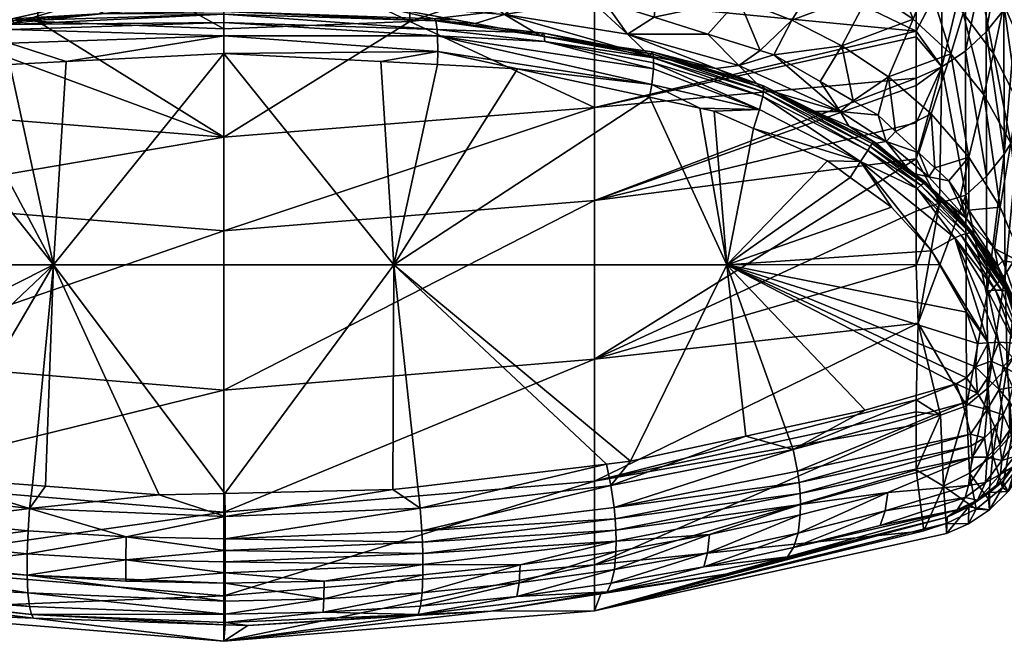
# Model space of a CAD drawing. Extents: x -0.021 to 0.183, y -0.158 to 0.132.
# Tile 102 of 256: x 0.152 to 0.162, y 0.064 to 0.07. Entities that reach past the tile are written whole.
import ezdxf

# ---------------------------------------------------------------- set-up
doc = ezdxf.new("R2010")
doc.units = 0
doc.layers.add('mesh', color=7, linetype='CONTINUOUS')

msp = doc.modelspace()

# ---------------------------------------------------------------- meshes
at = {"layer": 'mesh'}
mesh = msp.add_polyface(dxfattribs=at)
corners = [(0.1613731, 0.0699176, 0.080296), (0.1616663, 0.0695278, 0.0798923), (0.161574, 0.0691284, 0.0828316), (0.1615005, 0.0703839, 0.0774484), (0.161767, 0.0699991, 0.0769633), (0.1616332, 0.0709319, 0.0746142), (0.1618723, 0.0705473, 0.074047), (0.1617667, 0.071569, 0.0717978), (0.1619785, 0.0711783, 0.0711469), (0.1618966, 0.0723036, 0.0690044), (0.161834, 0.0686605, 0.0825099), (0.1618991, 0.0690668, 0.0794901), (0.1619704, 0.069542, 0.0764802), (0.1617329, 0.0680405, 0.0885717), (0.1614293, 0.0680102, 0.0946527), (0.1614288, 0.0685252, 0.0887325), (0.161338, 0.0712493, 0.0751834), (0.1614946, 0.0718902, 0.0724507), (0.1616472, 0.0726361, 0.0697435), (0.1620198, 0.0681214, 0.0821896), (0.1616051, 0.0722051, 0.055959), (0.1613966, 0.0715582, 0.056546), (0.1616049, 0.0716897, 0.0566461), (0.1615969, 0.0697383, 0.06302), (0.1617675, 0.0699518, 0.0630062), (0.1617752, 0.0707188, 0.0598379), (0.1617723, 0.0685533, 0.0692545), (0.1616011, 0.0683407, 0.0692635), (0.1613963, 0.0708169, 0.0581261), (0.1616028, 0.0709721, 0.058185), (0.161397, 0.0695519, 0.0630305), (0.161599, 0.0705221, 0.0598067), (0.1619405, 0.0720165, 0.0568965), (0.1617828, 0.0711539, 0.0582556), (0.161922, 0.0709378, 0.0598742), (0.1619083, 0.0701848, 0.0629896), (0.1619116, 0.0687869, 0.0692432), (0.1613954, 0.0703534, 0.0597815), (0.1639758, 0.0724046, 0.2003016), (0.1542195, 0.0713415, 0.2058525), (0.1640299, 0.0717813, 0.2058525), (0.1542195, 0.0713222, 0.2238403), (0.1639777, 0.0723805, 0.2294563), (0.1640317, 0.0717621, 0.2238403), (0.1617874, 0.0718435, 0.0567637), (0.1619422, 0.0730587, 0.0557126)]
mesh.append_faces([[corners[k] for k in face] for face in [(0, 1, 2, 2), (3, 4, 1, 1), (5, 4, 3, 3), (5, 6, 4, 4), (7, 6, 5, 5), (7, 8, 6, 6), (9, 8, 7, 7), (1, 10, 2, 2), (1, 11, 10, 10), (4, 11, 1, 1), (4, 12, 11, 11), (6, 12, 4, 4), (13, 14, 15, 15), (2, 13, 15, 15), (10, 13, 2, 2), (16, 5, 3, 3), (17, 7, 5, 5), (18, 7, 17, 17), (18, 9, 7, 7), (19, 10, 11, 11), (20, 21, 22, 22), (23, 24, 25, 25), (23, 26, 24, 24), (27, 26, 23, 23), (22, 28, 29, 29), (21, 28, 22, 22), (23, 30, 27, 27), (23, 31, 30, 30), (25, 31, 23, 23), (32, 33, 34, 34), (35, 26, 36, 36), (35, 24, 26, 26), (34, 24, 35, 35), (34, 25, 24, 24), (33, 25, 34, 34), (33, 31, 25, 25), (29, 31, 33, 33), (29, 37, 31, 31), (28, 37, 29, 29), (38, 39, 40, 40), (41, 42, 43, 43), (20, 22, 44, 44), (44, 29, 33, 33), (22, 29, 44, 44), (32, 44, 33, 33), (45, 44, 32, 32)]])
mesh = msp.add_polyface(dxfattribs=at)
corners = [(0.1542195, 0.0713222, 0.2238403), (0.1585035, 0.0723804, 0.2320338), (0.1609336, 0.0723804, 0.2310903), (0.1640317, 0.0717621, 0.2238403), (0.1640637, 0.0714049, 0.214846), (0.1542195, 0.0709636, 0.214846), (0.1640299, 0.0717813, 0.2058525), (0.1542195, 0.0713415, 0.2058525), (0.1592039, 0.070053, 0.0895435), (0.159553, 0.0705531, 0.0844527), (0.1600357, 0.0703683, 0.0841283), (0.1596325, 0.0719877, 0.0774533), (0.1603346, 0.0725075, 0.0744074), (0.160137, 0.0718728, 0.076891), (0.1590685, 0.0720648, 0.0780033), (0.1598336, 0.0726139, 0.0750507), (0.1588695, 0.0715572, 0.0803507), (0.1599386, 0.0713435, 0.0793971), (0.160214, 0.0707318, 0.0815138), (0.1584767, 0.0708092, 0.0850896), (0.1572331, 0.0709473, 0.0856766), (0.1594115, 0.0695561, 0.0946524), (0.1589042, 0.0697153, 0.0946526), (0.1597164, 0.0698506, 0.089381), (0.1604819, 0.0701393, 0.0838031), (0.1579047, 0.0700288, 0.094653), (0.1577681, 0.0700442, 0.094653), (0.1583832, 0.0698787, 0.0946528), (0.1602008, 0.0696022, 0.0892182), (0.159542, 0.0695152, 0.0946523), (0.1597428, 0.070907, 0.081919), (0.1579066, 0.0727158, 0.0768488), (0.1575692, 0.0716494, 0.0812283), (0.1603997, 0.0711774, 0.0789108), (0.1581264, 0.0697159, 0.1005366), (0.1578075, 0.0700481, 0.0573943), (0.1595716, 0.0703967, 0.057505), (0.1595716, 0.0707984, 0.0566354), (0.1609197, 0.0697445, 0.0612377), (0.1578075, 0.0690048, 0.0610837), (0.1609197, 0.0711907, 0.0567898), (0.1609197, 0.0719563, 0.0556898), (0.1595716, 0.0719522, 0.0550959), (0.1595716, 0.0713123, 0.0558218), (0.1578075, 0.0704541, 0.0565054), (0.1578075, 0.0709738, 0.0556657), (0.1578075, 0.0716216, 0.0549064), (0.1578075, 0.0723963, 0.0542639), (0.1625805, 0.0723804, 0.2304509), (0.1639777, 0.0723805, 0.2294563)]
mesh.append_faces([[corners[k] for k in face] for face in [(0, 1, 2, 2), (3, 4, 5, 5), (4, 6, 7, 7), (8, 9, 10, 10), (11, 12, 13, 13), (14, 15, 11, 11), (11, 16, 14, 14), (11, 17, 16, 16), (13, 17, 11, 11), (18, 10, 9, 9), (16, 19, 20, 20), (8, 21, 22, 22), (8, 23, 21, 21), (10, 23, 8, 8), (10, 24, 23, 23), (19, 25, 26, 26), (27, 25, 19, 19), (23, 28, 29, 29), (24, 28, 23, 23), (9, 30, 18, 18), (31, 16, 32, 32), (31, 14, 16, 16), (33, 17, 13, 13), (30, 17, 33, 33), (30, 16, 17, 17), (9, 16, 30, 30), (9, 19, 16, 16), (8, 19, 9, 9), (8, 27, 19, 19), (22, 27, 8, 8), (34, 27, 22, 22), (25, 27, 34, 34), (35, 36, 37, 37), (35, 38, 36, 36), (39, 38, 35, 35), (36, 40, 37, 37), (41, 42, 43, 43), (44, 37, 43, 43), (44, 35, 37, 37), (43, 45, 44, 44), (43, 46, 45, 45), (42, 46, 43, 43), (42, 47, 46, 46), (0, 2, 48, 48), (48, 49, 0, 0)]])
mesh = msp.add_polyface(dxfattribs=at)
corners = [(0.1512064, 0.0709473, 0.0856766), (0.1514494, 0.0701799, 0.0946532), (0.1512355, 0.0701351, 0.0946532), (0.1518481, 0.070202, 0.0946532), (0.1526317, 0.0710065, 0.0861367), (0.1526483, 0.0702465, 0.094653), (0.1499628, 0.0708092, 0.0850897), (0.150678, 0.0700185, 0.0946531), (0.1528175, 0.07001, 0.1013291), (0.1521892, 0.0698232, 0.1073349), (0.1517903, 0.0697811, 0.1072996), (0.153067, 0.069916, 0.1074126), (0.1515014, 0.0699073, 0.1010041), (0.1505119, 0.069646, 0.1071865), (0.1503123, 0.0697157, 0.1005362), (0.1506316, 0.0704541, 0.0565054), (0.1524196, 0.0707699, 0.0555716), (0.1506316, 0.0709738, 0.0556657), (0.1506316, 0.0700481, 0.0573944), (0.1524196, 0.069838, 0.0573276), (0.1542195, 0.0697679, 0.0573053), (0.1506316, 0.0690048, 0.0610837), (0.1542195, 0.0687168, 0.0610242), (0.1521539, 0.0697606, 0.1077928), (0.1521477, 0.0696291, 0.1079872), (0.1511095, 0.0695116, 0.1078899), (0.1515532, 0.0693918, 0.1080958), (0.1511247, 0.0693022, 0.1080492), (0.1521505, 0.0694225, 0.1081275), (0.1526952, 0.0694505, 0.1081563), (0.151112, 0.0696431, 0.1076958), (0.1521593, 0.0698086, 0.1076852), (0.1521739, 0.0698647, 0.1074603), (0.152166, 0.0698434, 0.1075736), (0.1542197, 0.0698269, 0.1078865), (0.1500738, 0.069544, 0.1072521), (0.150066, 0.0695218, 0.1073648), (0.1500615, 0.0694865, 0.1074759), (0.150078, 0.0692292, 0.1078604), (0.1542197, 0.069908, 0.1076663), (0.1542197, 0.0696984, 0.1080791), (0.1500604, 0.0694385, 0.1075832)]
mesh.append_faces([[corners[k] for k in face] for face in [(0, 1, 2, 2), (0, 3, 1, 1), (0, 4, 3, 3), (4, 5, 3, 3), (6, 2, 7, 7), (6, 0, 2, 2), (8, 9, 10, 10), (8, 11, 9, 9), (12, 10, 13, 13), (14, 12, 13, 13), (14, 7, 12, 12), (12, 8, 10, 10), (12, 5, 8, 8), (3, 5, 12, 12), (12, 1, 3, 3), (12, 2, 1, 1), (7, 2, 12, 12), (15, 16, 17, 17), (15, 18, 16, 16), (19, 16, 18, 18), (20, 16, 19, 19), (18, 21, 22, 22), (23, 24, 25, 25), (25, 26, 27, 27), (24, 26, 25, 25), (24, 28, 26, 26), (29, 28, 24, 24), (30, 23, 25, 25), (31, 23, 30, 30), (32, 11, 33, 33), (32, 9, 11, 11), (10, 9, 32, 32), (34, 23, 31, 31), (32, 13, 10, 10), (32, 35, 13, 13), (33, 35, 32, 32), (33, 36, 35, 35), (31, 36, 33, 33), (30, 37, 31, 31), (25, 27, 38, 38), (30, 25, 38, 38), (39, 31, 33, 33), (40, 24, 23, 23), (40, 29, 24, 24), (38, 41, 30, 30)]])
mesh = msp.add_polyface(dxfattribs=at)
corners = [(0.1542198, 0.0710203, 0.0863171), (0.1542197, 0.0703338, 0.0946527), (0.1526483, 0.0702465, 0.094653), (0.1558078, 0.0710065, 0.0861366), (0.1554306, 0.0703083, 0.0946527), (0.155793, 0.0702673, 0.0946528), (0.1526317, 0.0710065, 0.0861367), (0.1542197, 0.0700521, 0.1010436), (0.1528175, 0.07001, 0.1013291), (0.1542197, 0.0700449, 0.1014387), (0.153067, 0.069916, 0.1074126), (0.1542197, 0.0699362, 0.1074396), (0.1556217, 0.07001, 0.1013291), (0.156256, 0.0698639, 0.1073413), (0.1565873, 0.0701776, 0.0946529), (0.1542195, 0.0687168, 0.0610242), (0.1542195, 0.0697679, 0.0573053), (0.1524196, 0.069838, 0.0573276), (0.1578075, 0.0681056, 0.0647925), (0.1542195, 0.0678124, 0.0647545), (0.1542195, 0.0662688, 0.0722313), (0.1578075, 0.0690048, 0.0610837), (0.1560195, 0.069838, 0.0573276), (0.1506316, 0.0700481, 0.0573944), (0.1542195, 0.0707018, 0.0555402), (0.1524196, 0.0707699, 0.0555716), (0.1560195, 0.0707699, 0.0555716), (0.1506316, 0.0665675, 0.0722378), (0.1506316, 0.0681056, 0.0647925), (0.1562734, 0.0698434, 0.1075736), (0.1562894, 0.0697003, 0.1078942), (0.1542197, 0.0698269, 0.1078865), (0.1562855, 0.0697606, 0.1077928), (0.1558643, 0.0674837, 0.1093815), (0.1542197, 0.069529, 0.1082371), (0.1557406, 0.0694497, 0.1081485), (0.1525714, 0.0674837, 0.1093811), (0.1526952, 0.0694505, 0.1081563), (0.1542308, 0.0652692, 0.1102575), (0.1542197, 0.069908, 0.1076663), (0.152166, 0.0698434, 0.1075736), (0.1521593, 0.0698086, 0.1076852), (0.1542197, 0.0696984, 0.1080791), (0.1521539, 0.0697606, 0.1077928), (0.1562925, 0.0695487, 0.1080703), (0.1560971, 0.0653344, 0.1101497), (0.1558567, 0.0653056, 0.1101986)]
mesh.append_faces([[corners[k] for k in face] for face in [(0, 1, 2, 2), (3, 4, 1, 1), (5, 4, 3, 3), (6, 0, 2, 2), (7, 2, 1, 1), (7, 8, 2, 2), (9, 8, 7, 7), (9, 10, 8, 8), (11, 10, 9, 9), (12, 9, 7, 7), (12, 11, 9, 9), (13, 11, 12, 12), (4, 7, 1, 1), (4, 12, 7, 7), (5, 12, 4, 4), (14, 12, 5, 5), (15, 16, 17, 17), (18, 19, 20, 20), (21, 15, 19, 19), (22, 16, 15, 15), (17, 23, 15, 15), (16, 24, 25, 25), (22, 24, 16, 16), (22, 26, 24, 24), (19, 27, 20, 20), (15, 28, 19, 19), (29, 11, 13, 13), (30, 31, 32, 32), (33, 34, 35, 35), (36, 34, 33, 33), (36, 37, 34, 34), (33, 38, 36, 36), (39, 10, 11, 11), (39, 40, 10, 10), (31, 41, 39, 39), (42, 43, 31, 31), (34, 37, 42, 42), (29, 39, 11, 11), (34, 44, 35, 35), (44, 42, 30, 30), (34, 42, 44, 44), (42, 31, 30, 30), (32, 39, 29, 29), (31, 39, 32, 32), (45, 46, 33, 33)]])
mesh = msp.add_polyface(dxfattribs=at)
corners = [(0.1572331, 0.0709473, 0.0856766), (0.1571994, 0.0701085, 0.0946529), (0.1565873, 0.0701776, 0.0946529), (0.1584767, 0.0708092, 0.0850896), (0.1577681, 0.0700442, 0.094653), (0.1558078, 0.0710065, 0.0861366), (0.155793, 0.0702673, 0.0946528), (0.1583451, 0.0695018, 0.1071388), (0.1569375, 0.0699073, 0.1010043), (0.1581264, 0.0697159, 0.1005366), (0.1556217, 0.07001, 0.1013291), (0.1564442, 0.0698572, 0.1073322), (0.156256, 0.0698639, 0.1073413), (0.1566533, 0.0698181, 0.1073109), (0.1572838, 0.0697002, 0.1072468), (0.1579047, 0.0700288, 0.094653), (0.1560195, 0.069838, 0.0573276), (0.1578075, 0.0700481, 0.0573943), (0.1578075, 0.0704541, 0.0565054), (0.1578075, 0.0690048, 0.0610837), (0.1578075, 0.0681056, 0.0647925), (0.1542195, 0.0662688, 0.0722313), (0.1578075, 0.0665674, 0.0722378), (0.1542195, 0.0678124, 0.0647545), (0.1542195, 0.0687168, 0.0610242), (0.1560195, 0.0707699, 0.0555716), (0.1578075, 0.0709738, 0.0556657), (0.1562734, 0.0698434, 0.1075736), (0.1573274, 0.0696431, 0.1076958), (0.1573153, 0.0697265, 0.1074772), (0.158378, 0.0694865, 0.1074759), (0.1562855, 0.0697606, 0.1077928), (0.1562894, 0.0697003, 0.1078942), (0.1583735, 0.0695218, 0.1073648), (0.1583765, 0.0693787, 0.1076843), (0.158379, 0.0694385, 0.1075832), (0.1558643, 0.0674837, 0.1093815), (0.1557406, 0.0694497, 0.1081485), (0.1562882, 0.0694212, 0.1081166), (0.1570633, 0.0693808, 0.1080714), (0.1583409, 0.0691044, 0.1079329), (0.1579238, 0.0655534, 0.1097782), (0.1560971, 0.0653344, 0.1101497), (0.1581545, 0.065581, 0.1097313), (0.1590877, 0.0674837, 0.1087083), (0.1583614, 0.0692292, 0.1078604), (0.1562925, 0.0695487, 0.1080703)]
mesh.append_faces([[corners[k] for k in face] for face in [(0, 1, 2, 2), (0, 3, 1, 1), (3, 4, 1, 1), (5, 2, 6, 6), (5, 0, 2, 2), (7, 8, 9, 9), (10, 11, 12, 12), (10, 13, 11, 11), (8, 13, 10, 10), (8, 14, 13, 13), (7, 14, 8, 8), (2, 8, 10, 10), (1, 8, 2, 2), (4, 8, 1, 1), (4, 9, 8, 8), (15, 9, 4, 4), (16, 17, 18, 18), (16, 19, 17, 17), (20, 21, 22, 22), (19, 23, 20, 20), (16, 24, 19, 19), (18, 25, 16, 16), (18, 26, 25, 25), (27, 13, 14, 14), (27, 11, 13, 13), (12, 11, 27, 27), (28, 29, 30, 30), (28, 31, 29, 29), (32, 31, 28, 28), (29, 14, 33, 33), (29, 27, 14, 14), (31, 27, 29, 29), (28, 34, 32, 32), (30, 35, 28, 28), (36, 37, 38, 38), (36, 39, 40, 40), (38, 39, 36, 36), (36, 41, 42, 42), (36, 43, 41, 41), (44, 43, 36, 36), (45, 40, 39, 39), (37, 46, 38, 38), (46, 39, 38, 38), (46, 45, 39, 39), (32, 45, 46, 46), (32, 34, 45, 45)]])
mesh = msp.add_polyface(dxfattribs=at)
corners = [(0.1606524, 0.0693022, 0.0890557), (0.1605508, 0.0689303, 0.0946527), (0.1603096, 0.0690702, 0.0946526), (0.160214, 0.0707318, 0.0815138), (0.1606438, 0.0705121, 0.0811073), (0.1600357, 0.0703683, 0.0841283), (0.1613731, 0.0699176, 0.080296), (0.161574, 0.0691284, 0.0828316), (0.1612552, 0.0695266, 0.0831543), (0.1615005, 0.0703839, 0.0774484), (0.1616663, 0.0695278, 0.0798923), (0.1604819, 0.0701393, 0.0838031), (0.1609454, 0.0685663, 0.0946527), (0.1607206, 0.0687737, 0.0946527), (0.1610644, 0.0689452, 0.0888938), (0.1614288, 0.0685252, 0.0887325), (0.1608896, 0.0698608, 0.0834782), (0.1602008, 0.0696022, 0.0892182), (0.1610311, 0.0702428, 0.0807011), (0.161182, 0.0707032, 0.0779351), (0.1611694, 0.0694002, 0.0630375), (0.1609197, 0.0692902, 0.0630409), (0.1609197, 0.06922, 0.0633254), (0.161599, 0.0705221, 0.0598067), (0.1613954, 0.0703534, 0.0597815), (0.161397, 0.0695519, 0.0630305), (0.1611673, 0.0702185, 0.0597629), (0.1613996, 0.0681566, 0.0692699), (0.1609197, 0.0696899, 0.0614233), (0.1609197, 0.0697445, 0.0612377), (0.1609197, 0.0701772, 0.0597677), (0.1610453, 0.0706435, 0.058063), (0.1609197, 0.0706767, 0.0580709), (0.1609197, 0.0688577, 0.064892), (0.1609197, 0.0685099, 0.0663959), (0.1613963, 0.0708169, 0.0581261), (0.1611671, 0.0706927, 0.0580805), (0.1606299, 0.0686763, 0.0991115), (0.1602684, 0.0688251, 0.1069798), (0.1601828, 0.0689669, 0.0994134), (0.1599891, 0.0692559, 0.0946525), (0.1595716, 0.0703967, 0.057505), (0.1605023, 0.0686732, 0.1070873), (0.1599413, 0.0689668, 0.1070038), (0.1604757, 0.0686291, 0.1073142), (0.1594451, 0.0691929, 0.1072567), (0.1604927, 0.0686568, 0.1072014), (0.1594429, 0.0692148, 0.1071438)]
mesh.append_faces([[corners[k] for k in face] for face in [(0, 1, 2, 2), (3, 4, 5, 5), (6, 7, 8, 8), (9, 10, 6, 6), (4, 11, 5, 5), (12, 13, 14, 14), (0, 13, 1, 1), (0, 14, 13, 13), (8, 14, 0, 0), (8, 15, 14, 14), (7, 15, 8, 8), (11, 16, 17, 17), (4, 16, 11, 11), (4, 18, 16, 16), (17, 0, 2, 2), (16, 0, 17, 17), (16, 8, 0, 0), (18, 8, 16, 16), (18, 6, 8, 8), (19, 6, 18, 18), (19, 9, 6, 6), (20, 21, 22, 22), (23, 24, 25, 25), (24, 26, 20, 20), (20, 25, 24, 24), (20, 27, 25, 25), (20, 28, 21, 21), (20, 29, 28, 28), (26, 29, 20, 20), (26, 30, 29, 29), (31, 30, 26, 26), (31, 32, 30, 30), (20, 33, 34, 34), (22, 33, 20, 20), (35, 26, 24, 24), (36, 31, 26, 26), (37, 38, 39, 39), (39, 1, 37, 37), (39, 2, 1, 1), (40, 2, 39, 39), (41, 30, 32, 32), (29, 30, 41, 41), (42, 43, 38, 38), (44, 45, 46, 46), (46, 47, 42, 42)]])
mesh = msp.add_polyface(dxfattribs=at)
corners = [(0.1602008, 0.0696022, 0.0892182), (0.1599891, 0.0692559, 0.0946525), (0.159542, 0.0695152, 0.0946523), (0.1597164, 0.0698506, 0.089381), (0.1594115, 0.0695561, 0.0946524), (0.1603096, 0.0690702, 0.0946526), (0.1601828, 0.0689669, 0.0994134), (0.1599413, 0.0689668, 0.1070038), (0.1594225, 0.0691915, 0.1070418), (0.1602684, 0.0688251, 0.1069798), (0.1592041, 0.0694134, 0.0999955), (0.1589042, 0.0697153, 0.0946526), (0.1581264, 0.0697159, 0.1005366), (0.1578075, 0.0681056, 0.0647925), (0.1609197, 0.0692902, 0.0630409), (0.1578075, 0.0690048, 0.0610837), (0.1609197, 0.06922, 0.0633254), (0.1609197, 0.0696899, 0.0614233), (0.1609197, 0.0697445, 0.0612377), (0.1572838, 0.0697002, 0.1072468), (0.1583451, 0.0695018, 0.1071388), (0.1583656, 0.069544, 0.1072521), (0.1594429, 0.0692148, 0.1071438), (0.1605023, 0.0686732, 0.1070873), (0.1594424, 0.0691587, 0.1073681), (0.1594451, 0.0691929, 0.1072567), (0.1604757, 0.0686291, 0.1073142), (0.1583735, 0.0695218, 0.1073648), (0.158378, 0.0694865, 0.1074759), (0.1573153, 0.0697265, 0.1074772), (0.1604927, 0.0686568, 0.1072014), (0.1573274, 0.0696431, 0.1076958), (0.158379, 0.0694385, 0.1075832), (0.1583765, 0.0693787, 0.1076843), (0.1594345, 0.0691123, 0.1074758), (0.1604514, 0.0685902, 0.107423), (0.1589798, 0.0693832, 0.1070743), (0.1594042, 0.0689869, 0.1076707), (0.1589662, 0.0689692, 0.1078651), (0.1588276, 0.0689992, 0.1078801), (0.1593464, 0.0688023, 0.1078363), (0.1603825, 0.0684823, 0.1076202), (0.1583614, 0.0692292, 0.1078604), (0.1583409, 0.0691044, 0.1079329)]
mesh.append_faces([[corners[k] for k in face] for face in [(0, 1, 2, 2), (3, 2, 4, 4), (0, 5, 1, 1), (6, 7, 8, 8), (6, 9, 7, 7), (10, 4, 2, 2), (10, 11, 4, 4), (12, 11, 10, 10), (6, 2, 1, 1), (6, 10, 2, 2), (8, 10, 6, 6), (13, 14, 15, 15), (13, 16, 14, 14), (15, 17, 18, 18), (14, 17, 15, 15), (19, 20, 21, 21), (22, 7, 23, 23), (22, 8, 7, 7), (24, 25, 26, 26), (24, 27, 25, 25), (28, 27, 24, 24), (28, 29, 27, 27), (25, 22, 30, 30), (25, 21, 22, 22), (27, 21, 25, 25), (27, 19, 21, 21), (31, 32, 33, 33), (28, 34, 32, 32), (24, 34, 28, 28), (24, 35, 34, 34), (26, 35, 24, 24), (36, 12, 10, 10), (20, 12, 36, 36), (8, 36, 10, 10), (37, 38, 39, 39), (36, 21, 20, 20), (36, 22, 21, 21), (36, 8, 22, 22), (37, 40, 38, 38), (37, 41, 40, 40), (42, 39, 43, 43), (42, 37, 39, 39), (33, 37, 42, 42), (37, 32, 34, 34), (33, 32, 37, 37)]])
mesh = msp.add_polyface(dxfattribs=at)
corners = [(0.1611018, 0.0684219, 0.0946527), (0.1614288, 0.0685252, 0.0887325), (0.1612372, 0.068297, 0.0946527), (0.1610644, 0.0689452, 0.0888938), (0.1609454, 0.0685663, 0.0946527), (0.161346, 0.0681346, 0.0946527), (0.1614293, 0.0680102, 0.0946527), (0.1611459, 0.068079, 0.0692821), (0.1613996, 0.0681566, 0.0692699), (0.1611694, 0.0694002, 0.0630375), (0.1616042, 0.0671848, 0.0755052), (0.1614066, 0.0661183, 0.0818652), (0.1616011, 0.0683407, 0.0692635), (0.161397, 0.0695519, 0.0630305), (0.1609197, 0.0680017, 0.0692919), (0.1609197, 0.0674769, 0.0722826), (0.1609197, 0.0685099, 0.0663959), (0.1614058, 0.0679309, 0.0984903), (0.1612529, 0.0680523, 0.1070021), (0.1610037, 0.0682625, 0.1069923), (0.1617109, 0.0674721, 0.098172), (0.161464, 0.0677681, 0.1070405), (0.1608757, 0.0683704, 0.1069873), (0.1610411, 0.0683327, 0.0988036), (0.1606299, 0.0686763, 0.0991115), (0.1616761, 0.0676418, 0.0946526), (0.1610109, 0.0682817, 0.1070983), (0.1613536, 0.0677684, 0.107495), (0.1609292, 0.0682219, 0.1074378), (0.1614028, 0.0677852, 0.1073833), (0.1609655, 0.0682521, 0.1073278), (0.161441, 0.0677927, 0.1072673), (0.1609928, 0.0682721, 0.1072138), (0.1614675, 0.0677911, 0.1071497), (0.1609376, 0.0669159, 0.0755286), (0.1609196, 0.0661766, 0.0796923), (0.1611562, 0.0660265, 0.0818715), (0.1610683, 0.0676174, 0.1078547), (0.1614072, 0.0670227, 0.1079974), (0.1611512, 0.0674849, 0.1078845), (0.1616157, 0.0667283, 0.1080132), (0.1612942, 0.0677426, 0.1075999), (0.1616864, 0.0672374, 0.1076016), (0.1603825, 0.0684823, 0.1076202), (0.1614063, 0.0663888, 0.108281), (0.1615143, 0.0662411, 0.1082701), (0.1613059, 0.0663309, 0.108353)]
mesh.append_faces([[corners[k] for k in face] for face in [(0, 1, 2, 2), (0, 3, 1, 1), (4, 3, 0, 0), (1, 5, 2, 2), (1, 6, 5, 5), (7, 8, 9, 9), (10, 8, 11, 11), (12, 13, 8, 8), (7, 14, 15, 15), (7, 16, 14, 14), (9, 16, 7, 7), (17, 18, 19, 19), (20, 21, 18, 18), (22, 17, 19, 19), (23, 0, 2, 2), (23, 4, 0, 0), (24, 4, 23, 23), (5, 6, 17, 17), (17, 2, 5, 5), (17, 23, 2, 2), (22, 23, 17, 17), (17, 20, 18, 18), (6, 25, 17, 17), (19, 26, 22, 22), (19, 18, 26, 26), (27, 28, 29, 29), (29, 30, 31, 31), (28, 30, 29, 29), (32, 31, 30, 30), (26, 31, 32, 32), (26, 33, 31, 31), (18, 33, 26, 26), (18, 21, 33, 33), (34, 7, 15, 15), (34, 35, 36, 36), (34, 8, 7, 7), (34, 11, 8, 8), (36, 11, 34, 34), (37, 38, 39, 39), (37, 40, 38, 38), (41, 40, 37, 37), (42, 41, 27, 27), (41, 28, 27, 27), (37, 43, 41, 41), (44, 45, 46, 46)]])
mesh = msp.add_polyface(dxfattribs=at)
corners = [(0.1506316, 0.0681056, 0.0647925), (0.1475197, 0.0679163, 0.0692778), (0.1506316, 0.0665675, 0.0722378), (0.1506316, 0.0690048, 0.0610837), (0.1475197, 0.0688975, 0.0649008), (0.1475197, 0.0663623, 0.0781393), (0.1475197, 0.066181, 0.0796911), (0.1506316, 0.0653887, 0.079715), (0.1475197, 0.0673669, 0.0722631), (0.1475197, 0.0668115, 0.075512), (0.1475197, 0.0659257, 0.0818778), (0.1542195, 0.0662688, 0.0722313), (0.1542195, 0.0678124, 0.0647545), (0.1542195, 0.0687168, 0.0610242), (0.1523414, 0.0651233, 0.1102008), (0.1513855, 0.0650014, 0.1100319), (0.1504901, 0.0653449, 0.1098262), (0.1523261, 0.0649063, 0.1101893), (0.1523683, 0.0653481, 0.1101268), (0.1524935, 0.0653386, 0.1101425), (0.1513656, 0.0654243, 0.1100011), (0.1505433, 0.0655623, 0.1097593), (0.1487184, 0.065692, 0.109213), (0.1495346, 0.0650734, 0.109473), (0.1504603, 0.0651305, 0.1098133), (0.1504432, 0.0649113, 0.1097512), (0.1495554, 0.0652914, 0.1095348), (0.1486517, 0.0652649, 0.1091365), (0.1486759, 0.0654816, 0.1091979), (0.1493482, 0.0674837, 0.1087072), (0.1494246, 0.0689468, 0.1078644), (0.1496084, 0.0689852, 0.1078844), (0.1483421, 0.0684606, 0.1077854), (0.1525714, 0.0674837, 0.1093811), (0.1515532, 0.0693918, 0.1080958), (0.1521505, 0.0694225, 0.1081275), (0.1511247, 0.0693022, 0.1080492), (0.1501011, 0.0690882, 0.1079379), (0.1526952, 0.0694505, 0.1081563), (0.1535941, 0.0652549, 0.1102805), (0.1480997, 0.0684158, 0.1077047), (0.150078, 0.0692292, 0.1078604), (0.1490178, 0.0690546, 0.1075773), (0.149207, 0.0657865, 0.1093664), (0.1487894, 0.0658961, 0.1091623), (0.1486582, 0.0649656, 0.1089585)]
mesh.append_faces([[corners[k] for k in face] for face in [(0, 1, 2, 2), (3, 4, 0, 0), (5, 6, 7, 7), (2, 5, 7, 7), (8, 9, 2, 2), (6, 10, 7, 7), (11, 2, 7, 7), (12, 0, 2, 2), (13, 3, 0, 0), (14, 15, 16, 16), (14, 17, 15, 15), (14, 18, 19, 19), (14, 20, 18, 18), (16, 20, 14, 14), (16, 21, 20, 20), (22, 21, 16, 16), (23, 24, 25, 25), (23, 26, 24, 24), (27, 26, 23, 23), (27, 28, 26, 26), (24, 16, 15, 15), (26, 16, 24, 24), (26, 22, 16, 16), (28, 22, 26, 26), (29, 30, 31, 31), (29, 32, 30, 30), (33, 34, 35, 35), (33, 36, 34, 34), (29, 36, 33, 33), (29, 37, 36, 36), (31, 37, 29, 29), (35, 38, 33, 33), (33, 18, 20, 20), (33, 19, 18, 18), (39, 19, 33, 33), (20, 21, 33, 33), (30, 40, 41, 41), (32, 40, 30, 30), (42, 41, 40, 40), (22, 43, 21, 21), (43, 22, 44, 44), (23, 45, 27, 27), (29, 43, 44, 44), (33, 43, 29, 29), (33, 21, 43, 43)]])
mesh = msp.add_polyface(dxfattribs=at)
corners = [(0.1606299, 0.0686763, 0.0991115), (0.1607206, 0.0687737, 0.0946527), (0.1609454, 0.0685663, 0.0946527), (0.1605508, 0.0689303, 0.0946527), (0.1608757, 0.0683704, 0.1069873), (0.1610411, 0.0683327, 0.0988036), (0.1605325, 0.06866, 0.1069737), (0.1602684, 0.0688251, 0.1069798), (0.1609197, 0.0685099, 0.0663959), (0.1609197, 0.0688577, 0.064892), (0.1578075, 0.0681056, 0.0647925), (0.1578075, 0.0665674, 0.0722378), (0.1609197, 0.0680017, 0.0692919), (0.1609197, 0.0674769, 0.0722826), (0.1609197, 0.06922, 0.0633254), (0.1605023, 0.0686732, 0.1070873), (0.1610109, 0.0682817, 0.1070983), (0.1609928, 0.0682721, 0.1072138), (0.1609292, 0.0682219, 0.1074378), (0.1604514, 0.0685902, 0.107423), (0.1609655, 0.0682521, 0.1073278), (0.1604757, 0.0686291, 0.1073142), (0.1604927, 0.0686568, 0.1072014), (0.1590877, 0.0674837, 0.1087083), (0.1611512, 0.0674849, 0.1078845), (0.1614072, 0.0670227, 0.1079974), (0.1558643, 0.0674837, 0.1093815), (0.1583409, 0.0691044, 0.1079329), (0.1602825, 0.0683291, 0.1077859), (0.1606815, 0.0680419, 0.1077923), (0.1600606, 0.0684888, 0.1077824), (0.1593464, 0.0688023, 0.1078363), (0.1589662, 0.0689692, 0.1078651), (0.1588276, 0.0689992, 0.1078801), (0.1604265, 0.0660743, 0.108838), (0.1596534, 0.0659064, 0.1091419), (0.1615115, 0.066721, 0.1080864), (0.1592709, 0.0658234, 0.1092923), (0.1609376, 0.0669159, 0.0755286), (0.1603825, 0.0684823, 0.1076202), (0.1612942, 0.0677426, 0.1075999), (0.1610683, 0.0676174, 0.1078547), (0.1594345, 0.0691123, 0.1074758), (0.1594042, 0.0689869, 0.1076707), (0.1613059, 0.0663309, 0.108353), (0.1614063, 0.0663888, 0.108281), (0.1614932, 0.0664944, 0.1081944)]
mesh.append_faces([[corners[k] for k in face] for face in [(0, 1, 2, 2), (3, 1, 0, 0), (4, 0, 5, 5), (6, 0, 4, 4), (6, 7, 0, 0), (8, 9, 10, 10), (11, 8, 10, 10), (11, 12, 8, 8), (13, 12, 11, 11), (9, 14, 10, 10), (15, 16, 17, 17), (4, 15, 6, 6), (4, 16, 15, 15), (15, 7, 6, 6), (18, 19, 20, 20), (21, 22, 17, 17), (22, 15, 17, 17), (21, 20, 19, 19), (17, 20, 21, 21), (23, 24, 25, 25), (26, 27, 23, 23), (23, 28, 29, 29), (23, 30, 28, 28), (31, 30, 23, 23), (23, 32, 31, 31), (23, 33, 32, 32), (27, 33, 23, 23), (34, 35, 23, 23), (25, 36, 23, 23), (35, 37, 23, 23), (13, 11, 38, 38), (39, 30, 31, 31), (39, 28, 30, 30), (29, 28, 39, 39), (40, 39, 18, 18), (41, 29, 39, 39), (39, 19, 18, 18), (39, 42, 19, 19), (43, 42, 39, 39), (23, 41, 24, 24), (29, 41, 23, 23), (23, 44, 34, 34), (45, 44, 23, 23), (23, 46, 45, 45), (23, 36, 46, 46)]])
mesh = msp.add_polyface(dxfattribs=at)
corners = [(0.1619626, 0.0674934, 0.0884113), (0.1617573, 0.0675206, 0.0946526), (0.1616761, 0.0676418, 0.0946526), (0.1617329, 0.0680405, 0.0885717), (0.161834, 0.0686605, 0.0825099), (0.1614293, 0.0680102, 0.0946527), (0.1616042, 0.0671848, 0.0755052), (0.1617723, 0.0685533, 0.0692545), (0.1616011, 0.0683407, 0.0692635), (0.1617817, 0.0673879, 0.0755135), (0.1616177, 0.0662903, 0.0818656), (0.161801, 0.0664916, 0.081868), (0.1613996, 0.0681566, 0.0692699), (0.1619272, 0.0676164, 0.0755253), (0.1619506, 0.0667206, 0.0818724), (0.1619116, 0.0687869, 0.0692432), (0.1619461, 0.066961, 0.097849), (0.1618825, 0.0670371, 0.1071648), (0.1618212, 0.067181, 0.107136), (0.1617109, 0.0674721, 0.098172), (0.1616312, 0.0675429, 0.1070709), (0.161464, 0.0677681, 0.1070405), (0.1617154, 0.0674296, 0.1070862), (0.1614058, 0.0679309, 0.0984903), (0.1614675, 0.0677911, 0.1071497), (0.1618247, 0.0672115, 0.1072485), (0.1620039, 0.0666791, 0.1074924), (0.1617927, 0.0672276, 0.107369), (0.1616864, 0.0672374, 0.1076016), (0.1613536, 0.0677684, 0.107495), (0.1617464, 0.0672364, 0.1074877), (0.1614028, 0.0677852, 0.1073833), (0.161441, 0.0677927, 0.1072673), (0.1619275, 0.067034, 0.0946527), (0.1616157, 0.0667283, 0.1080132), (0.1615115, 0.066721, 0.1080864), (0.1614072, 0.0670227, 0.1079974), (0.16204, 0.0666519, 0.1073702), (0.1619571, 0.0667034, 0.1076149), (0.1618742, 0.0667246, 0.1077611), (0.161614, 0.0672303, 0.1077079), (0.1612942, 0.0677426, 0.1075999), (0.161719, 0.0667335, 0.107934)]
mesh.append_faces([[corners[k] for k in face] for face in [(0, 1, 2, 2), (0, 3, 4, 4), (2, 3, 0, 0), (2, 5, 3, 3), (6, 7, 8, 8), (6, 9, 7, 7), (10, 9, 6, 6), (10, 11, 9, 9), (8, 12, 6, 6), (13, 11, 14, 14), (13, 9, 11, 11), (15, 9, 13, 13), (15, 7, 9, 9), (16, 17, 18, 18), (19, 20, 21, 21), (16, 20, 19, 19), (16, 22, 20, 20), (18, 22, 16, 16), (23, 2, 19, 19), (2, 1, 19, 19), (24, 21, 20, 20), (25, 18, 17, 17), (25, 26, 27, 27), (22, 24, 20, 20), (28, 29, 30, 30), (30, 31, 27, 27), (29, 31, 30, 30), (25, 22, 18, 18), (25, 24, 22, 22), (27, 24, 25, 25), (27, 32, 24, 24), (31, 32, 27, 27), (0, 33, 1, 1), (19, 33, 16, 16), (19, 1, 33, 33), (34, 35, 36, 36), (37, 25, 17, 17), (37, 26, 25, 25), (38, 28, 30, 30), (39, 40, 28, 28), (34, 41, 42, 42), (40, 41, 28, 28), (40, 42, 41, 41), (39, 42, 40, 40), (30, 27, 38, 38)]])
mesh = msp.add_polyface(dxfattribs=at)
corners = [(0.1542195, 0.0638371, 0.0947441), (0.1544524, 0.0639903, 0.1093804), (0.1560735, 0.0640861, 0.1092256), (0.1578076, 0.0645771, 0.0872148), (0.1542195, 0.064279, 0.0872339), (0.1578076, 0.0653887, 0.079715), (0.1542195, 0.0650891, 0.0797268), (0.1578075, 0.0665674, 0.0722378), (0.1542195, 0.0662688, 0.0722313), (0.1506315, 0.0641332, 0.0947261), (0.1506315, 0.0645772, 0.0872148), (0.1506316, 0.0653887, 0.079715), (0.1523414, 0.0651233, 0.1102008), (0.1524935, 0.0653386, 0.1101425), (0.1535941, 0.0652549, 0.1102805), (0.1542328, 0.065046, 0.1103267), (0.1542308, 0.0652692, 0.1102575), (0.153277, 0.0648478, 0.1102843), (0.1532726, 0.0646265, 0.1102218), (0.1523174, 0.0646855, 0.1101269), (0.1561425, 0.064797, 0.1101618), (0.1542329, 0.0647168, 0.1102911), (0.1542329, 0.0648281, 0.1103156), (0.156146, 0.0646872, 0.110124), (0.1542329, 0.0646067, 0.110253), (0.1561023, 0.0640977, 0.1094592), (0.1542326, 0.0640204, 0.1095822), (0.1551811, 0.0641189, 0.1097541), (0.1542329, 0.0645004, 0.1102017), (0.1532722, 0.0644201, 0.1101066), (0.1561216, 0.065125, 0.110198), (0.1561474, 0.064581, 0.110073), (0.1551929, 0.064421, 0.110105), (0.1561388, 0.0643066, 0.1098503), (0.155189, 0.0642473, 0.1099448), (0.1525714, 0.0674837, 0.1093811), (0.1542335, 0.0639976, 0.1093686), (0.1523795, 0.0640601, 0.1092693), (0.1558567, 0.0653056, 0.1101986), (0.1542328, 0.0640985, 0.109786), (0.1523604, 0.0640961, 0.109462), (0.1542329, 0.0644002, 0.1101377), (0.1523166, 0.0644791, 0.1100124), (0.1542329, 0.0642266, 0.1099771), (0.1523244, 0.0643049, 0.1098532), (0.1558643, 0.0674837, 0.1093815)]
mesh.append_faces([[corners[k] for k in face] for face in [(0, 1, 2, 2), (3, 4, 0, 0), (5, 6, 4, 4), (7, 8, 6, 6), (4, 9, 0, 0), (6, 10, 4, 4), (8, 11, 6, 6), (12, 13, 14, 14), (15, 14, 16, 16), (15, 12, 14, 14), (17, 12, 15, 15), (18, 19, 17, 17), (20, 21, 22, 22), (23, 24, 21, 21), (25, 26, 27, 27), (25, 1, 26, 26), (28, 29, 18, 18), (22, 15, 30, 30), (22, 17, 15, 15), (21, 17, 22, 22), (21, 18, 17, 17), (24, 18, 21, 21), (24, 28, 18, 18), (31, 28, 24, 24), (31, 32, 28, 28), (33, 27, 34, 34), (35, 16, 14, 14), (0, 36, 1, 1), (0, 37, 36, 36), (15, 16, 38, 38), (39, 26, 40, 40), (39, 34, 27, 27), (41, 42, 29, 29), (43, 42, 41, 41), (44, 42, 43, 43), (26, 36, 40, 40), (1, 36, 26, 26), (27, 26, 39, 39), (28, 41, 29, 29), (32, 41, 28, 28), (34, 41, 32, 32), (34, 43, 41, 41), (39, 43, 34, 34), (39, 44, 43, 43), (45, 38, 16, 16)]])
mesh = msp.add_polyface(dxfattribs=at)
corners = [(0.1578076, 0.0641332, 0.0947261), (0.1590741, 0.0644874, 0.1085462), (0.1595914, 0.0646208, 0.1083049), (0.1578076, 0.0645771, 0.0872148), (0.1609196, 0.065934, 0.0818766), (0.1578076, 0.0653887, 0.079715), (0.1597299, 0.0656939, 0.1092095), (0.1596534, 0.0659064, 0.1091419), (0.1604265, 0.0660743, 0.108838), (0.1596749, 0.0646546, 0.1085154), (0.1579998, 0.0645319, 0.1094798), (0.158901, 0.0646929, 0.1092066), (0.1579698, 0.0643995, 0.109296), (0.1589197, 0.0648697, 0.1093585), (0.1597983, 0.0650609, 0.1090248), (0.1598004, 0.0651614, 0.1090845), (0.1579289, 0.0643154, 0.1091002), (0.1588643, 0.0645583, 0.1090267), (0.1597334, 0.0647456, 0.1087016), (0.1597763, 0.0648829, 0.1088766), (0.1606212, 0.0650994, 0.1084915), (0.1579666, 0.0653473, 0.1098219), (0.1581545, 0.065581, 0.1097313), (0.1592709, 0.0658234, 0.1092923), (0.1579966, 0.0651329, 0.109809), (0.158015, 0.0647075, 0.1096348), (0.1580165, 0.0648079, 0.1096969), (0.1580137, 0.0649137, 0.1097469), (0.1597966, 0.0652668, 0.109133), (0.158007, 0.0650229, 0.1097843), (0.1597871, 0.0653749, 0.1091697), (0.1597724, 0.0654835, 0.1091944), (0.1579238, 0.0655534, 0.1097782), (0.1606461, 0.0652788, 0.1086354), (0.1590877, 0.0674837, 0.1087083), (0.1612131, 0.0648824, 0.1010697), (0.1612087, 0.0649785, 0.0946527), (0.1612192, 0.0650402, 0.1075457), (0.1578686, 0.0642971, 0.1088701), (0.160995, 0.0649082, 0.0946527), (0.1609196, 0.0654981, 0.0871821), (0.1609376, 0.0669159, 0.0755286), (0.1578075, 0.0665674, 0.0722378), (0.1613175, 0.0651106, 0.1077458)]
mesh.append_faces([[corners[k] for k in face] for face in [(0, 1, 2, 2), (3, 4, 5, 5), (6, 7, 8, 8), (9, 2, 1, 1), (10, 11, 12, 12), (13, 11, 10, 10), (13, 14, 11, 11), (15, 14, 13, 13), (16, 9, 1, 1), (17, 9, 16, 16), (17, 18, 9, 9), (19, 18, 17, 17), (19, 20, 18, 18), (21, 22, 23, 23), (6, 23, 7, 7), (6, 21, 23, 23), (24, 21, 6, 6), (25, 13, 10, 10), (26, 13, 25, 25), (26, 15, 13, 13), (27, 15, 26, 26), (27, 28, 15, 15), (29, 28, 27, 27), (29, 30, 28, 28), (24, 30, 29, 29), (24, 31, 30, 30), (6, 31, 24, 24), (21, 32, 22, 22), (12, 17, 16, 16), (11, 17, 12, 12), (11, 19, 17, 17), (14, 19, 11, 11), (14, 33, 19, 19), (15, 33, 14, 14), (34, 23, 22, 22), (35, 36, 0, 0), (2, 37, 0, 0), (0, 38, 1, 1), (39, 3, 0, 0), (36, 39, 0, 0), (39, 40, 3, 3), (41, 42, 5, 5), (43, 9, 18, 18), (37, 2, 9, 9), (16, 1, 38, 38)]])
mesh = msp.add_polyface(dxfattribs=at)
corners = [(0.16166, 0.065637, 0.0882826), (0.161801, 0.0664916, 0.081868), (0.1616177, 0.0662903, 0.0818656), (0.1618495, 0.065846, 0.0882817), (0.1616042, 0.0671848, 0.0755052), (0.1614066, 0.0661183, 0.0818652), (0.1619506, 0.0667206, 0.0818724), (0.1618551, 0.0662978, 0.1079685), (0.1618662, 0.066441, 0.1079175), (0.1619402, 0.066206, 0.1078623), (0.1617617, 0.0664993, 0.1080089), (0.1617218, 0.0662746, 0.10811), (0.1616453, 0.0665497, 0.108083), (0.1616075, 0.0663814, 0.1081702), (0.1618204, 0.0661596, 0.108026), (0.1618975, 0.0660414, 0.1079204), (0.1618527, 0.0665864, 0.1078741), (0.1619396, 0.066549, 0.107767), (0.1619546, 0.0663763, 0.1078108), (0.161719, 0.0667335, 0.107934), (0.1617626, 0.0660296, 0.1080888), (0.1617303, 0.0657442, 0.1080511), (0.1616824, 0.0659112, 0.1081555), (0.1617927, 0.0672276, 0.107369), (0.1620039, 0.0666791, 0.1074924), (0.1619571, 0.0667034, 0.1076149), (0.1618742, 0.0667246, 0.1077611), (0.1616864, 0.0672374, 0.1076016), (0.1618273, 0.065886, 0.1079837), (0.1616157, 0.0667283, 0.1080132), (0.1614932, 0.0664944, 0.1081944), (0.1615115, 0.066721, 0.1080864), (0.161453, 0.0657283, 0.1082887), (0.161444, 0.0658436, 0.1083329), (0.1615803, 0.0658086, 0.1082247), (0.1614063, 0.0663888, 0.108281), (0.1615143, 0.0662411, 0.1082701), (0.1619799, 0.0660178, 0.1077692), (0.1616082, 0.0660802, 0.108229), (0.1618638, 0.0657492, 0.1078579), (0.1620114, 0.0659175, 0.1076378), (0.1613716, 0.0661444, 0.1083668)]
mesh.append_faces([[corners[k] for k in face] for face in [(0, 1, 2, 2), (0, 3, 1, 1), (4, 5, 2, 2), (6, 1, 3, 3), (7, 8, 9, 9), (7, 10, 8, 8), (11, 10, 7, 7), (11, 12, 10, 10), (13, 12, 11, 11), (7, 14, 11, 11), (7, 15, 14, 14), (9, 15, 7, 7), (16, 17, 18, 18), (19, 10, 12, 12), (16, 10, 19, 19), (16, 8, 10, 10), (18, 8, 16, 16), (18, 9, 8, 8), (20, 11, 14, 14), (20, 21, 22, 22), (23, 24, 25, 25), (26, 27, 25, 25), (14, 15, 28, 28), (29, 30, 31, 31), (29, 12, 30, 30), (12, 29, 19, 19), (19, 26, 16, 16), (32, 33, 34, 34), (35, 30, 36, 36), (13, 30, 12, 12), (9, 37, 15, 15), (16, 26, 17, 17), (22, 34, 38, 38), (37, 39, 28, 28), (37, 40, 39, 39), (33, 38, 34, 34), (33, 41, 38, 38), (20, 14, 28, 28), (38, 11, 20, 20), (38, 13, 11, 11), (36, 13, 38, 38), (36, 30, 13, 13), (20, 22, 38, 38), (28, 21, 20, 20), (15, 37, 28, 28)]])
mesh = msp.add_polyface(dxfattribs=at)
corners = [(0.1611831, 0.0653395, 0.0882738), (0.1614347, 0.065466, 0.08828), (0.1614066, 0.0661183, 0.0818652), (0.1616177, 0.0662903, 0.0818656), (0.1611562, 0.0660265, 0.0818715), (0.1609196, 0.065934, 0.0818766), (0.1609196, 0.0654981, 0.0871821), (0.1609196, 0.0660579, 0.0803686), (0.1609196, 0.0661766, 0.0796923), (0.1578076, 0.0653887, 0.079715), (0.1578076, 0.0645771, 0.0872148), (0.1597334, 0.0647456, 0.1087016), (0.1606212, 0.0650994, 0.1084915), (0.1605726, 0.0649591, 0.108322), (0.1606461, 0.0652788, 0.1086354), (0.1597763, 0.0648829, 0.1088766), (0.1614991, 0.0651153, 0.0946527), (0.1612087, 0.0649785, 0.0946527), (0.160995, 0.0649082, 0.0946527), (0.1612131, 0.0648824, 0.1010697), (0.1614283, 0.0651398, 0.10751), (0.1614258, 0.0649741, 0.1010708), (0.1612192, 0.0650402, 0.1075457), (0.1578076, 0.0641332, 0.0947261), (0.1609376, 0.0669159, 0.0755286), (0.1614271, 0.065345, 0.1080487), (0.1613933, 0.0652292, 0.107933), (0.1613175, 0.0651106, 0.1077458), (0.1596749, 0.0646546, 0.1085154), (0.1613059, 0.0663309, 0.108353), (0.1597299, 0.0656939, 0.1092095), (0.1604265, 0.0660743, 0.108838), (0.1613716, 0.0661444, 0.1083668), (0.1597966, 0.0652668, 0.109133), (0.1614613, 0.0656216, 0.1082477), (0.1598004, 0.0651614, 0.1090845), (0.161453, 0.0657283, 0.1082887), (0.1597871, 0.0653749, 0.1091697), (0.161444, 0.0658436, 0.1083329), (0.1597724, 0.0654835, 0.1091944), (0.1615133, 0.065205, 0.1076697), (0.1615905, 0.0653763, 0.1079116), (0.1615143, 0.0662411, 0.1082701), (0.1616082, 0.0660802, 0.108229)]
mesh.append_faces([[corners[k] for k in face] for face in [(0, 1, 2, 2), (3, 2, 1, 1), (4, 5, 6, 6), (4, 7, 5, 5), (8, 7, 4, 4), (4, 0, 2, 2), (6, 0, 4, 4), (9, 7, 8, 8), (9, 5, 7, 7), (10, 6, 5, 5), (11, 12, 13, 13), (14, 12, 15, 15), (0, 16, 1, 1), (0, 17, 16, 16), (18, 17, 0, 0), (6, 18, 0, 0), (19, 20, 21, 21), (22, 20, 19, 19), (21, 17, 19, 19), (21, 16, 17, 17), (23, 22, 19, 19), (24, 9, 8, 8), (12, 25, 26, 26), (13, 12, 26, 26), (27, 13, 26, 26), (27, 11, 13, 13), (22, 28, 27, 27), (29, 30, 31, 31), (32, 30, 29, 29), (33, 34, 35, 35), (33, 36, 34, 34), (37, 36, 33, 33), (37, 38, 36, 36), (39, 38, 37, 37), (32, 38, 39, 39), (14, 25, 12, 12), (14, 34, 25, 25), (30, 32, 39, 39), (35, 34, 14, 14), (22, 27, 40, 40), (40, 20, 22, 22), (25, 41, 26, 26), (42, 32, 29, 29), (42, 43, 32, 32), (27, 26, 40, 40)]])
mesh = msp.add_polyface(dxfattribs=at)
corners = [(0.1542195, 0.0638371, 0.0947441), (0.1560735, 0.0640861, 0.1092256), (0.1568054, 0.0641293, 0.1091557), (0.1578076, 0.0641332, 0.0947261), (0.1578076, 0.0645771, 0.0872148), (0.1578076, 0.0653887, 0.079715), (0.1542195, 0.064279, 0.0872339), (0.1578075, 0.0665674, 0.0722378), (0.1542195, 0.0650891, 0.0797268), (0.1580165, 0.0648079, 0.1096969), (0.158015, 0.0647075, 0.1096348), (0.1570891, 0.0645771, 0.1098523), (0.1579998, 0.0645319, 0.1094798), (0.1579698, 0.0643995, 0.109296), (0.1570546, 0.0642717, 0.1095079), (0.1570774, 0.0644023, 0.1096949), (0.1561388, 0.0643066, 0.1098503), (0.1561234, 0.0641774, 0.109661), (0.1561023, 0.0640977, 0.1094592), (0.1579289, 0.0643154, 0.1091002), (0.1561216, 0.065125, 0.110198), (0.1560971, 0.0653344, 0.1101497), (0.1579238, 0.0655534, 0.1097782), (0.1579966, 0.0651329, 0.109809), (0.1561371, 0.064908, 0.1101864), (0.1579666, 0.0653473, 0.1098219), (0.158007, 0.0650229, 0.1097843), (0.1561425, 0.064797, 0.1101618), (0.1580137, 0.0649137, 0.1097469), (0.156146, 0.0646872, 0.110124), (0.1561474, 0.064581, 0.110073), (0.1561467, 0.0644808, 0.1100095), (0.1542329, 0.0648281, 0.1103156), (0.1542329, 0.0647168, 0.1102911), (0.1542329, 0.0646067, 0.110253), (0.1544524, 0.0639903, 0.1093804), (0.1551929, 0.064421, 0.110105), (0.155189, 0.0642473, 0.1099448), (0.1551811, 0.0641189, 0.1097541), (0.1578686, 0.0642971, 0.1088701), (0.1558567, 0.0653056, 0.1101986), (0.1542328, 0.065046, 0.1103267)]
mesh.append_faces([[corners[k] for k in face] for face in [(0, 1, 2, 2), (3, 0, 2, 2), (4, 0, 3, 3), (5, 6, 4, 4), (7, 8, 5, 5), (9, 10, 11, 11), (12, 13, 14, 14), (15, 11, 10, 10), (15, 16, 11, 11), (17, 16, 15, 15), (2, 18, 19, 19), (1, 18, 2, 2), (20, 21, 22, 22), (23, 24, 25, 25), (26, 24, 23, 23), (26, 27, 24, 24), (28, 27, 26, 26), (28, 29, 27, 27), (9, 29, 28, 28), (9, 30, 29, 29), (11, 30, 9, 9), (11, 31, 30, 30), (16, 31, 11, 11), (15, 14, 17, 17), (15, 12, 14, 14), (10, 12, 15, 15), (25, 20, 22, 22), (24, 20, 25, 25), (24, 32, 20, 20), (27, 32, 24, 24), (29, 33, 27, 27), (30, 34, 29, 29), (1, 35, 18, 18), (31, 36, 30, 30), (31, 37, 36, 36), (16, 37, 31, 31), (17, 38, 16, 16), (17, 18, 38, 38), (14, 18, 17, 17), (14, 19, 18, 18), (13, 19, 14, 14), (3, 2, 39, 39), (2, 19, 39, 39), (20, 40, 21, 21), (20, 41, 40, 40)]])
mesh = msp.add_polyface(dxfattribs=at)
corners = [(0.1617553, 0.0653248, 0.0946527), (0.1618495, 0.065846, 0.0882817), (0.16166, 0.065637, 0.0882826), (0.1616182, 0.0652127, 0.0946527), (0.1614347, 0.065466, 0.08828), (0.1616177, 0.0662903, 0.0818656), (0.1618634, 0.0654692, 0.0946527), (0.1618098, 0.0652872, 0.1010718), (0.161956, 0.0655, 0.1010715), (0.161629, 0.0651097, 0.1010715), (0.1614991, 0.0651153, 0.0946527), (0.1619538, 0.0655904, 0.0946527), (0.1614258, 0.0649741, 0.1010708), (0.1614283, 0.0651398, 0.10751), (0.1617557, 0.065382, 0.1074427), (0.1619446, 0.0656369, 0.1073889), (0.1616303, 0.0652782, 0.1074699), (0.1614613, 0.0656216, 0.1082477), (0.1615803, 0.0658086, 0.1082247), (0.1616072, 0.0656206, 0.1081211), (0.161453, 0.0657283, 0.1082887), (0.161736, 0.0654555, 0.107775), (0.1616968, 0.0653486, 0.1076216), (0.1615133, 0.065205, 0.1076697), (0.1618505, 0.0655219, 0.107573), (0.1620171, 0.0658256, 0.1075025), (0.1619707, 0.0657194, 0.1075255), (0.1614271, 0.065345, 0.1080487), (0.1615905, 0.0653763, 0.1079116), (0.1617482, 0.0655893, 0.1079215), (0.1618709, 0.0656261, 0.1077183), (0.1616824, 0.0659112, 0.1081555), (0.1617303, 0.0657442, 0.1080511), (0.1618273, 0.065886, 0.1079837), (0.1618638, 0.0657492, 0.1078579), (0.1613933, 0.0652292, 0.107933)]
mesh.append_faces([[corners[k] for k in face] for face in [(0, 1, 2, 2), (2, 3, 0, 0), (2, 4, 3, 3), (5, 4, 2, 2), (0, 6, 1, 1), (6, 7, 8, 8), (0, 7, 6, 6), (0, 9, 7, 7), (3, 9, 0, 0), (4, 10, 3, 3), (1, 6, 11, 11), (12, 13, 9, 9), (7, 14, 15, 15), (7, 16, 14, 14), (9, 16, 7, 7), (13, 16, 9, 9), (7, 15, 8, 8), (6, 8, 11, 11), (9, 10, 12, 12), (3, 10, 9, 9), (17, 18, 19, 19), (17, 20, 18, 18), (21, 22, 23, 23), (21, 24, 22, 22), (25, 26, 24, 24), (23, 16, 13, 13), (22, 16, 23, 23), (22, 14, 16, 16), (24, 14, 22, 22), (24, 15, 14, 14), (26, 15, 24, 24), (17, 19, 27, 27), (19, 28, 27, 27), (29, 28, 19, 19), (29, 21, 28, 28), (30, 21, 29, 29), (31, 19, 18, 18), (32, 19, 31, 31), (32, 29, 19, 19), (33, 29, 32, 32), (33, 34, 29, 29), (29, 34, 30, 30), (24, 21, 30, 30), (23, 28, 21, 21), (23, 35, 28, 28)]])
mesh = msp.add_polyface(dxfattribs=at)
corners = [(0.1475197, 0.0648843, 0.0946527), (0.1506315, 0.0641332, 0.0947261), (0.1506315, 0.0645772, 0.0872148), (0.1506316, 0.0653887, 0.079715), (0.1475197, 0.0654017, 0.0863644), (0.1542195, 0.0638371, 0.0947441), (0.1523795, 0.0640601, 0.1092693), (0.1542195, 0.064279, 0.0872339), (0.1542195, 0.0650891, 0.0797268), (0.1501046, 0.064346, 0.1087916), (0.1487732, 0.0646528, 0.1085188), (0.1505276, 0.0643131, 0.1091042), (0.1523397, 0.0641757, 0.1096638), (0.1523604, 0.0640961, 0.109462), (0.1513725, 0.0647812, 0.1099696), (0.1523261, 0.0649063, 0.1101893), (0.1523174, 0.0646855, 0.1101269), (0.1513855, 0.0650014, 0.1100319), (0.1504432, 0.0649113, 0.1097512), (0.153277, 0.0648478, 0.1102843), (0.1523414, 0.0651233, 0.1102008), (0.1504603, 0.0651305, 0.1098133), (0.1495331, 0.0648673, 0.1093627), (0.1495346, 0.0650734, 0.109473), (0.1513715, 0.0645749, 0.1098561), (0.1472304, 0.0649787, 0.0946527), (0.1472251, 0.0649244, 0.1010689), (0.148882, 0.0645866, 0.108221), (0.1472268, 0.0648855, 0.0988952), (0.1506341, 0.0642794, 0.1089028), (0.1504475, 0.0646125, 0.1095662), (0.1523166, 0.0644791, 0.1100124), (0.1486582, 0.0649656, 0.1089585), (0.1523244, 0.0643049, 0.1098532), (0.1487148, 0.0647438, 0.1087049), (0.150487, 0.0643971, 0.1093001), (0.1542328, 0.0640985, 0.109786), (0.1542335, 0.0639976, 0.1093686), (0.1532726, 0.0646265, 0.1102218), (0.1532722, 0.0644201, 0.1101066)]
mesh.append_faces([[corners[k] for k in face] for face in [(0, 1, 2, 2), (3, 4, 2, 2), (5, 1, 6, 6), (7, 2, 1, 1), (8, 3, 2, 2), (9, 10, 11, 11), (12, 13, 11, 11), (14, 15, 16, 16), (14, 17, 15, 15), (18, 17, 14, 14), (19, 15, 20, 20), (19, 16, 15, 15), (21, 17, 18, 18), (18, 22, 23, 23), (16, 24, 14, 14), (0, 25, 1, 1), (1, 26, 27, 27), (25, 28, 1, 1), (1, 29, 6, 6), (27, 29, 1, 1), (27, 9, 29, 29), (11, 29, 9, 9), (30, 24, 31, 31), (32, 22, 30, 30), (33, 30, 31, 31), (10, 34, 35, 35), (11, 35, 12, 12), (11, 10, 35, 35), (9, 27, 10, 10), (11, 13, 29, 29), (12, 36, 13, 13), (33, 12, 35, 35), (33, 36, 12, 12), (13, 6, 29, 29), (13, 37, 6, 6), (23, 22, 32, 32), (18, 30, 22, 22), (14, 30, 18, 18), (14, 24, 30, 30), (16, 31, 24, 24), (38, 31, 16, 16), (38, 39, 31, 31), (35, 30, 33, 33), (35, 32, 30, 30), (34, 32, 35, 35)]])

doc.saveas('drawing.dxf')
